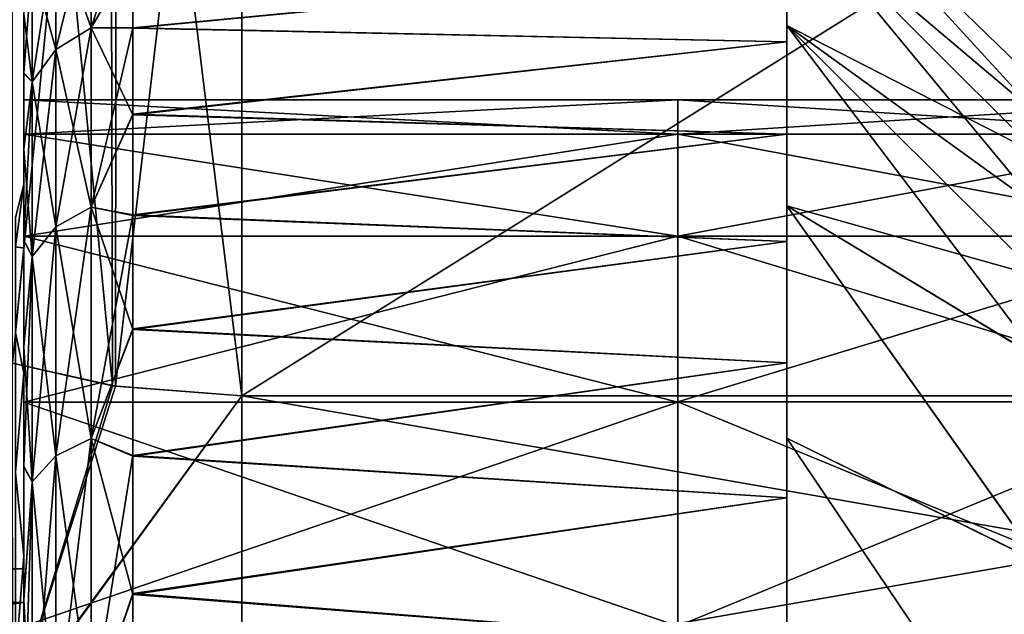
# Model space of a CAD drawing. Header units: metres. Extents: x -62 to 150, y -92 to 92.
# Tile 49 of 256: x -38.26 to -33.74, y -53.11 to -50.38. Entities that reach past the tile are written whole.
import ezdxf

# ---------------------------------------------------------------- set-up
doc = ezdxf.new("R2010")
doc.units = ezdxf.units.M
doc.layers.add('solid_500615', color=7, linetype='CONTINUOUS')

msp = doc.modelspace()

# ---------------------------------------------------------------- linework, layer by layer
at = {"layer": 'solid_500615'}
for points in [[(-37.239399, -52.107697, 3.160481), (-37.239399, -47.107697, -5.499773), (-37.844406, -47.156052, -5.41602)], [(-37.239399, -47.107697, -8.839519), (-37.239399, -52.107697, -17.499773), (-37.818573, -52.06321, -17.42272)], [(-37.814518, -47.151371, -8.91517), (-37.239399, -47.107697, -8.839519), (-37.818573, -52.06321, -17.42272)], [(-29.239401, -47.107697, -8.839519), (-37.239399, -52.107697, -17.499773), (-37.239399, -47.107697, -8.839519)], [(-29.239401, -47.107697, -8.839519), (-29.239401, -52.107697, -17.499773), (-37.239399, -52.107697, -17.499773)], [(-29.239401, -52.107697, 3.160481), (-37.239399, -47.107697, -5.499773), (-37.239399, -52.107697, 3.160481)], [(-29.239401, -52.107697, 3.160481), (-29.239401, -47.107697, -5.499773), (-37.239399, -47.107697, -5.499773)], [(-37.814518, -47.151371, -8.91517), (-38.29158, -51.958065, -17.240604), (-38.292648, -47.257404, -9.098821)], [(-37.832546, -52.061337, 3.080184), (-37.844406, -47.156052, -5.41602), (-38.292225, -47.25742, -5.24044)], [(-37.814518, -47.151371, -8.91517), (-37.818573, -52.06321, -17.42272), (-38.29158, -51.958065, -17.240604)], [(-37.832546, -52.061337, 3.080184), (-37.239399, -52.107697, 3.160481), (-37.844406, -47.156052, -5.41602)], [(-37.832546, -52.061337, 3.080184), (-38.292225, -47.25742, -5.24044), (-38.293022, -51.957985, 2.901177)], [(-34.739399, -49.558479, -8.036138), (-33.5774, -50.826466, -8.789777), (-33.5774, -50.684502, -7.169213)], [(-34.739399, -49.844421, -9.746681), (-33.5774, -50.826466, -8.789777), (-34.739399, -49.558479, -8.036138)], [(-34.739399, -49.558479, -8.036138), (-33.5774, -50.684502, -7.169213), (-34.739399, -49.558552, -6.302281)], [(-34.739399, -49.558552, -6.302281), (-33.5774, -50.684502, -7.169213), (-33.5774, -50.826618, -5.548654)], [(-34.739399, -49.558552, -6.302281), (-33.5774, -50.826618, -5.548654), (-34.739399, -49.844643, -4.591743)], [(-37.930744, -49.858192, -4.601392), (-37.930744, -50.419235, -2.967133), (-38.093094, -49.963398, -4.628033)], [(-37.930744, -49.858192, -9.7379), (-38.093094, -49.963398, -9.711259), (-38.093094, -50.51862, -11.328565)], [(-37.930744, -50.419235, -11.372159), (-37.930744, -49.858192, -9.7379), (-38.093094, -50.51862, -11.328565)], [(-37.930744, -50.419235, -11.372159), (-37.739399, -50.090916, -10.642399), (-37.739399, -49.833569, -9.795223)], [(-37.930744, -50.419235, -11.372159), (-37.739399, -49.833569, -9.795223), (-37.930744, -49.858192, -9.7379)], [(-37.930744, -49.858192, -4.601392), (-37.739399, -50.092945, -3.691102), (-37.930744, -50.419235, -2.967133)], [(-34.739399, -49.844421, -9.746681), (-33.5774, -51.003048, -9.584892), (-33.5774, -50.826466, -8.789777)], [(-34.739399, -50.409012, -11.387531), (-33.5774, -51.003048, -9.584892), (-34.739399, -49.844421, -9.746681)], [(-34.739399, -50.409012, -11.387531), (-34.739399, -49.844421, -9.746681), (-34.739399, -50.13316, -10.760552)], [(-34.739399, -49.844643, -4.591743), (-33.5774, -50.826618, -5.548654), (-33.5774, -51.003277, -4.753545)], [(-34.739399, -49.844643, -4.591743), (-33.5774, -51.003277, -4.753545), (-33.5774, -51.248863, -3.976503)], [(-34.739399, -49.844643, -4.591743), (-33.5774, -51.248863, -3.976503), (-34.739399, -50.409378, -2.950929)], [(-34.739399, -49.844643, -4.591743), (-34.739399, -50.409378, -2.950929), (-34.739399, -49.857872, -4.451925)], [(-34.739399, -50.409378, -2.950929), (-34.739399, -50.13316, -3.578739), (-34.739399, -49.857872, -4.451925)], [(-38.093094, -49.963398, -4.628033), (-38.093094, -50.51862, -3.010727), (-38.201492, -50.120865, -4.667909)], [(-38.093094, -49.963398, -9.711259), (-38.201492, -50.120865, -9.671383), (-38.201492, -50.667374, -11.263315)], [(-38.093094, -50.51862, -11.328565), (-38.093094, -49.963398, -9.711259), (-38.201492, -50.667374, -11.263315)], [(-37.930744, -50.419235, -2.967133), (-38.093094, -50.51862, -3.010727), (-38.093094, -49.963398, -4.628033)], [(-37.930744, -50.419235, -11.372159), (-37.739399, -50.418797, -11.465053), (-37.739399, -50.090916, -10.642399)], [(-37.930744, -50.419235, -2.967133), (-37.739399, -50.092945, -3.691102), (-37.739399, -50.42131, -2.868633)], [(-37.739399, -50.090916, -10.642399), (-37.739399, -50.418797, -11.465053), (-34.739399, -50.13316, -10.760552)], [(-37.739399, -50.42131, -2.868633), (-37.739399, -50.092945, -3.691102), (-34.739399, -50.13316, -3.578739)], [(-38.201492, -50.120865, -4.667909), (-38.201492, -50.667374, -3.075977), (-38.239399, -50.35548, -4.527164)], [(-38.201492, -50.120865, -9.671383), (-38.239399, -50.353966, -9.806594), (-38.239399, -50.626518, -10.653295)], [(-38.201492, -50.667374, -11.263315), (-38.201492, -50.120865, -9.671383), (-38.239399, -50.626518, -10.653295)], [(-38.093094, -50.51862, -3.010727), (-38.201492, -50.667374, -3.075977), (-38.201492, -50.120865, -4.667909)], [(-37.739399, -50.418797, -11.465053), (-34.739399, -50.483807, -11.607218), (-34.739399, -50.13316, -10.760552)], [(-37.739399, -50.42131, -2.868633), (-34.739399, -50.13316, -3.578739), (-34.739399, -50.483807, -2.732074)], [(-34.739399, -50.409012, -11.387531), (-34.739399, -50.13316, -10.760552), (-34.739399, -50.483807, -11.607218)], [(-34.739399, -50.409378, -2.950929), (-34.739399, -50.483807, -2.732074), (-34.739399, -50.13316, -3.578739)], [(-38.239399, -50.626518, -10.653295), (-38.239399, -50.353966, -9.806594), (-38.239399, -50.35548, -4.527164)], [(-38.239399, -50.626518, -10.653295), (-38.239399, -50.35548, -4.527164), (-38.239399, -50.628521, -3.680612)], [(-38.201492, -50.667374, -3.075977), (-38.239399, -50.628521, -3.680612), (-38.239399, -50.35548, -4.527164)], [(-34.739399, -50.409012, -11.387531), (-33.5774, -51.561104, -11.114714), (-33.5774, -51.248558, -10.361951)], [(-34.739399, -51.236092, -12.911776), (-33.5774, -51.561104, -11.114714), (-34.739399, -50.409012, -11.387531)], [(-34.739399, -50.409012, -11.387531), (-33.5774, -51.248558, -10.361951), (-33.5774, -51.003048, -9.584892)], [(-34.739399, -50.409012, -11.387531), (-34.739399, -50.483807, -11.607218), (-34.739399, -50.906902, -12.419845)], [(-34.739399, -51.236092, -12.911776), (-34.739399, -50.409012, -11.387531), (-34.739399, -50.906902, -12.419845)], [(-34.739399, -50.409378, -2.950929), (-33.5774, -51.248863, -3.976503), (-33.5774, -51.561481, -3.223772)], [(-34.739399, -50.409378, -2.950929), (-33.5774, -51.561481, -3.223772), (-33.5774, -51.938618, -2.501383)], [(-34.739399, -50.409378, -2.950929), (-33.5774, -51.938618, -2.501383), (-34.739399, -51.236572, -1.426786)], [(-34.739399, -50.409378, -2.950929), (-34.739399, -51.236572, -1.426786), (-34.739399, -50.483807, -2.732074)], [(-37.930744, -50.419235, -2.967133), (-37.930744, -51.241615, -1.447507), (-38.093094, -50.51862, -3.010727)], [(-37.930744, -50.419235, -11.372159), (-38.093094, -50.51862, -11.328565), (-38.093094, -51.33247, -12.832427)], [(-37.930744, -51.241615, -12.891785), (-37.930744, -50.419235, -11.372159), (-38.093094, -51.33247, -12.832427)], [(-37.930744, -51.241615, -12.891785), (-37.739399, -50.815025, -12.257499), (-37.739399, -50.418797, -11.465053)], [(-37.930744, -51.241615, -12.891785), (-37.739399, -50.418797, -11.465053), (-37.930744, -50.419235, -11.372159)], [(-37.930744, -50.419235, -2.967133), (-37.739399, -50.42131, -2.868633), (-37.739399, -50.818005, -2.076422)], [(-37.930744, -50.419235, -2.967133), (-37.739399, -50.818005, -2.076422), (-37.930744, -51.241615, -1.447507)], [(-37.739399, -50.418797, -11.465053), (-37.739399, -50.815025, -12.257499), (-34.739399, -50.483807, -11.607218)], [(-37.739399, -50.818005, -2.076422), (-37.739399, -50.42131, -2.868633), (-34.739399, -50.483807, -2.732074)], [(-37.739399, -50.815025, -12.257499), (-34.739399, -50.906902, -12.419845), (-34.739399, -50.483807, -11.607218)], [(-37.739399, -50.818005, -2.076422), (-34.739399, -50.483807, -2.732074), (-34.739399, -50.906902, -1.919447)], [(-34.739399, -51.236572, -1.426786), (-34.739399, -50.906902, -1.919447), (-34.739399, -50.483807, -2.732074)], [(-38.093094, -50.51862, -3.010727), (-38.093094, -51.33247, -1.506865), (-38.201492, -50.667374, -3.075977)], [(-38.093094, -50.51862, -11.328565), (-38.201492, -50.667374, -11.263315), (-38.201492, -51.468456, -12.743583)], [(-38.093094, -51.33247, -12.832427), (-38.093094, -50.51862, -11.328565), (-38.201492, -51.468456, -12.743583)], [(-37.930744, -51.241615, -1.447507), (-38.093094, -51.33247, -1.506865), (-38.093094, -50.51862, -3.010727)], [(-38.239399, -50.973389, -11.473149), (-38.239399, -50.626518, -10.653295), (-38.239399, -50.628521, -3.680612)], [(-38.201492, -50.667374, -11.263315), (-38.239399, -50.626518, -10.653295), (-38.239399, -50.973389, -11.473149)], [(-38.239399, -50.973389, -11.473149), (-38.239399, -50.628521, -3.680612), (-38.239399, -50.975868, -2.86095)], [(-38.201492, -50.667374, -3.075977), (-38.239399, -50.975868, -2.86095), (-38.239399, -50.628521, -3.680612)], [(-38.201492, -50.667374, -3.075977), (-38.201492, -51.468456, -1.595709), (-38.239399, -50.975868, -2.86095)], [(-38.201492, -50.667374, -11.263315), (-38.239399, -50.973389, -11.473149), (-38.239399, -51.392567, -12.259804)], [(-38.201492, -51.468456, -12.743583), (-38.201492, -50.667374, -11.263315), (-38.239399, -51.392567, -12.259804)], [(-38.093094, -51.33247, -1.506865), (-38.201492, -51.468456, -1.595709), (-38.201492, -50.667374, -3.075977)], [(-38.239399, -50.75, -7.169646), (-35.239399, -50.75, -7.169646), (-35.239399, -50.907463, -8.868834)], [(-38.239399, -50.907463, -5.470457), (-35.239399, -50.907463, -5.470457), (-35.239399, -50.75, -7.169646)], [(-38.239399, -50.907463, -5.470457), (-35.239399, -50.75, -7.169646), (-38.239399, -50.75, -7.169646)], [(-38.239399, -50.907463, -8.868834), (-38.239399, -50.75, -7.169646), (-35.239399, -50.907463, -8.868834)], [(-38.239399, -50.907463, -8.868834), (-38.239399, -52.900002, -7.169646), (-38.239399, -50.75, -7.169646)], [(-38.239399, -53.055161, -5.693822), (-38.239399, -50.75, -7.169646), (-38.239399, -52.900002, -7.169646)], [(-38.239399, -53.055161, -5.693822), (-38.239399, -50.907463, -5.470457), (-38.239399, -50.75, -7.169646)], [(-35.239399, -50.90749, -8.869275), (-35.239399, -54.5, -7.169646), (-35.239399, -50.75, -7.169646)], [(-35.239399, -54.637917, -5.945701), (-35.239399, -50.75, -7.169646), (-35.239399, -54.5, -7.169646)], [(-35.239399, -54.637917, -5.945701), (-35.239399, -50.90749, -5.470016), (-35.239399, -50.75, -7.169646)], [(-32.739399, -50.75, -7.169646), (-35.239399, -50.75, -7.169646), (-35.239399, -50.90749, -5.470016)], [(-32.739399, -50.90749, -8.869275), (-35.239399, -50.90749, -8.869275), (-35.239399, -50.75, -7.169646)], [(-32.739399, -50.75, -7.169646), (-32.739399, -50.90749, -8.869275), (-35.239399, -50.75, -7.169646)], [(-32.739399, -50.90749, -5.470016), (-32.739399, -50.75, -7.169646), (-35.239399, -50.90749, -5.470016)], [(-35.239399, -55.382599, -8.283158), (-35.239399, -50.907463, -8.868834), (-35.239399, -50.75, -7.169646)], [(-35.239399, -55.25, -7.169646), (-35.239399, -50.75, -7.169646), (-35.239399, -50.907463, -5.470457)], [(-35.239399, -55.25, -7.169646), (-35.239399, -55.382599, -8.283158), (-35.239399, -50.75, -7.169646)], [(-37.930744, -51.241615, -12.891785), (-37.739399, -51.276546, -13.013565), (-37.739399, -50.815025, -12.257499)], [(-37.930744, -51.241615, -1.447507), (-37.739399, -50.818005, -2.076422), (-37.739399, -51.279961, -1.320636)], [(-37.739399, -50.815025, -12.257499), (-37.739399, -51.276546, -13.013565), (-34.739399, -50.906902, -12.419845)], [(-37.739399, -51.279961, -1.320636), (-37.739399, -50.818005, -2.076422), (-34.739399, -50.906902, -1.919447)], [(-38.239399, -50.907463, -8.868834), (-35.239399, -50.907463, -8.868834), (-35.239399, -51.374706, -10.511022)], [(-38.239399, -50.907463, -8.868834), (-35.239399, -51.374706, -10.511022), (-38.239399, -51.374706, -10.511022)], [(-38.239399, -51.374706, -3.82827), (-35.239399, -51.374706, -3.82827), (-35.239399, -50.907463, -5.470457)], [(-38.239399, -51.374706, -3.82827), (-35.239399, -50.907463, -5.470457), (-38.239399, -50.907463, -5.470457)], [(-38.239399, -50.907463, -8.868834), (-38.239399, -53.514038, -10.057755), (-38.239399, -53.055161, -8.64547)], [(-38.239399, -50.907463, -8.868834), (-38.239399, -51.374706, -10.511022), (-38.239399, -53.514038, -10.057755)], [(-38.239399, -50.907463, -8.868834), (-38.239399, -53.055161, -8.64547), (-38.239399, -52.900002, -7.169646)], [(-38.239399, -53.514038, -4.281537), (-38.239399, -51.374706, -3.82827), (-38.239399, -50.907463, -5.470457)], [(-38.239399, -53.055161, -5.693822), (-38.239399, -53.514038, -4.281537), (-38.239399, -50.907463, -5.470457)], [(-37.739399, -51.276546, -13.013565), (-34.739399, -51.398819, -13.191986), (-34.739399, -50.906902, -12.419845)], [(-37.739399, -51.279961, -1.320636), (-34.739399, -50.906902, -1.919447), (-34.739399, -51.398819, -1.147306)], [(-35.239399, -56.438541, -10.312606), (-35.239399, -51.374706, -10.511022), (-35.239399, -50.907463, -8.868834)], [(-35.239399, -55.785549, -9.360721), (-35.239399, -56.438541, -10.312606), (-35.239399, -50.907463, -8.868834)], [(-35.239399, -55.382599, -8.283158), (-35.239399, -55.785549, -9.360721), (-35.239399, -50.907463, -8.868834)], [(-35.239399, -55.78545, -4.978758), (-35.239399, -50.907463, -5.470457), (-35.239399, -51.374706, -3.82827)], [(-35.239399, -55.382568, -6.056253), (-35.239399, -55.25, -7.169646), (-35.239399, -50.907463, -5.470457)], [(-35.239399, -55.78545, -4.978758), (-35.239399, -55.382568, -6.056253), (-35.239399, -50.907463, -5.470457)], [(-35.239399, -50.90749, -8.869275), (-35.239399, -55.044731, -9.556118), (-35.239399, -54.637917, -8.393591)], [(-35.239399, -50.90749, -8.869275), (-35.239399, -51.374603, -10.511048), (-35.239399, -55.044731, -9.556118)], [(-35.239399, -50.90749, -8.869275), (-35.239399, -54.637917, -8.393591), (-35.239399, -54.5, -7.169646)], [(-35.239399, -55.044731, -4.783174), (-35.239399, -51.374603, -3.828244), (-35.239399, -50.90749, -5.470016)], [(-32.739399, -50.90749, -5.470016), (-35.239399, -50.90749, -5.470016), (-35.239399, -51.374603, -3.828244)], [(-35.239399, -54.637917, -5.945701), (-35.239399, -55.044731, -4.783174), (-35.239399, -50.90749, -5.470016)], [(-32.739399, -50.90749, -5.470016), (-35.239399, -51.374603, -3.828244), (-32.739399, -51.374603, -3.828244)], [(-32.739399, -51.374603, -10.511048), (-35.239399, -51.374603, -10.511048), (-35.239399, -50.90749, -8.869275)], [(-32.739399, -50.90749, -8.869275), (-32.739399, -51.374603, -10.511048), (-35.239399, -50.90749, -8.869275)], [(-34.739399, -51.236092, -12.911776), (-34.739399, -50.906902, -12.419845), (-34.739399, -51.398819, -13.191986)], [(-34.739399, -51.236572, -1.426786), (-34.739399, -51.398819, -1.147306), (-34.739399, -50.906902, -1.919447)], [(-38.239399, -51.136559, -6.363947), (-38.239399, -50.973389, -11.473149), (-38.239399, -50.975868, -2.86095)], [(-38.239399, -51.136963, -7.979808), (-38.239399, -51.392567, -12.259804), (-38.239399, -50.973389, -11.473149)], [(-38.239399, -51.136559, -6.363947), (-38.239399, -51.136963, -7.979808), (-38.239399, -50.973389, -11.473149)], [(-38.239399, -51.136559, -6.363947), (-38.239399, -50.975868, -2.86095), (-38.239399, -51.395493, -2.074539)], [(-38.201492, -51.468456, -1.595709), (-38.239399, -51.395493, -2.074539), (-38.239399, -50.975868, -2.86095)], [(-38.277309, -51.290977, -7.169646), (-38.239399, -51.136963, -7.979808), (-38.239399, -51.136559, -6.363947)], [(-38.277309, -51.42329, -5.65734), (-38.239399, -51.136559, -6.363947), (-38.239399, -51.428226, -4.775097)], [(-38.277309, -51.290977, -7.169646), (-38.239399, -51.136559, -6.363947), (-38.277309, -51.42329, -5.65734)], [(-38.277309, -51.42329, -8.681952), (-38.239399, -51.429428, -9.568501), (-38.239399, -51.136963, -7.979808)], [(-38.277309, -51.42329, -8.681952), (-38.239399, -51.136963, -7.979808), (-38.277309, -51.290977, -7.169646)], [(-38.239399, -51.428226, -4.775097), (-38.239399, -51.136559, -6.363947), (-38.239399, -51.395493, -2.074539)], [(-38.239399, -51.136963, -7.979808), (-38.239399, -51.429428, -9.568501), (-38.239399, -51.392567, -12.259804)], [(-37.930744, -51.241615, -1.447507), (-37.930744, -52.302902, -0.083967), (-38.093094, -51.33247, -1.506865)], [(-37.930744, -51.241615, -12.891785), (-38.093094, -51.33247, -12.832427), (-38.093094, -52.382748, -14.181823)], [(-37.930744, -52.302902, -14.255324), (-37.930744, -51.241615, -12.891785), (-38.093094, -52.382748, -14.181823)], [(-37.930744, -52.302902, -14.255324), (-37.739399, -51.276546, -13.013565), (-37.930744, -51.241615, -12.891785)], [(-37.930744, -51.241615, -1.447507), (-37.739399, -51.279961, -1.320636), (-37.739399, -51.803406, -0.607189)], [(-37.930744, -51.241615, -1.447507), (-37.739399, -51.803406, -0.607189), (-37.930744, -52.302902, -0.083967)], [(-34.739399, -51.236092, -12.911776), (-33.5774, -52.872105, -13.167283), (-33.5774, -51.938183, -11.837155)], [(-34.739399, -52.300964, -14.27616), (-33.5774, -52.872105, -13.167283), (-34.739399, -51.236092, -12.911776)], [(-34.739399, -51.236092, -12.911776), (-33.5774, -51.938183, -11.837155), (-33.5774, -51.561104, -11.114714)], [(-34.739399, -51.236092, -12.911776), (-34.739399, -51.398819, -13.191986), (-34.739399, -51.956432, -13.91879)], [(-34.739399, -52.300964, -14.27616), (-34.739399, -51.236092, -12.911776), (-34.739399, -51.956432, -13.91879)], [(-34.739399, -51.236572, -1.426786), (-33.5774, -51.938618, -2.501383), (-33.5774, -52.872635, -1.171377)], [(-34.739399, -51.236572, -1.426786), (-33.5774, -52.872635, -1.171377), (-34.739399, -52.301537, -0.06251)], [(-34.739399, -51.236572, -1.426786), (-34.739399, -52.301537, -0.06251), (-34.739399, -51.398819, -1.147306)], [(-37.930744, -52.302902, -14.255324), (-37.739399, -51.799599, -13.727343), (-37.739399, -51.276546, -13.013565)], [(-37.739399, -51.276546, -13.013565), (-37.739399, -51.799599, -13.727343), (-34.739399, -51.398819, -13.191986)], [(-37.739399, -51.803406, -0.607189), (-37.739399, -51.279961, -1.320636), (-34.739399, -51.398819, -1.147306)], [(-38.093094, -51.33247, -1.506865), (-38.093094, -52.382748, -0.157469), (-38.201492, -51.468456, -1.595709)], [(-38.093094, -51.33247, -12.832427), (-38.201492, -51.468456, -12.743583), (-38.201492, -52.502254, -14.071807)], [(-38.093094, -52.382748, -14.181823), (-38.093094, -51.33247, -12.832427), (-38.201492, -52.502254, -14.071807)], [(-37.930744, -52.302902, -0.083967), (-38.093094, -52.382748, -0.157469), (-38.093094, -51.33247, -1.506865)], [(-38.239399, -51.374706, -10.511022), (-35.239399, -51.374706, -10.511022), (-35.239399, -52.135788, -12.03948)], [(-38.239399, -51.374706, -10.511022), (-35.239399, -52.135788, -12.03948), (-38.239399, -52.135788, -12.03948)], [(-38.239399, -52.135788, -2.299812), (-35.239399, -52.135788, -2.299812), (-35.239399, -51.374706, -3.82827)], [(-38.239399, -52.135788, -2.299812), (-35.239399, -51.374706, -3.82827), (-38.239399, -51.374706, -3.82827)], [(-38.239399, -51.374706, -10.511022), (-38.239399, -54.255978, -11.342921), (-38.239399, -53.514038, -10.057755)], [(-38.239399, -51.374706, -10.511022), (-38.239399, -52.135788, -12.03948), (-38.239399, -54.255978, -11.342921)], [(-38.239399, -54.255978, -2.996371), (-38.239399, -52.135788, -2.299812), (-38.239399, -51.374706, -3.82827)], [(-38.239399, -53.514038, -4.281537), (-38.239399, -54.255978, -2.996371), (-38.239399, -51.374706, -3.82827)], [(-38.239399, -51.429428, -9.568501), (-38.239399, -51.878761, -13.004401), (-38.239399, -51.392567, -12.259804)], [(-38.201492, -51.468456, -12.743583), (-38.239399, -51.392567, -12.259804), (-38.239399, -51.878761, -13.004401)], [(-38.239399, -51.428226, -4.775097), (-38.239399, -51.395493, -2.074539), (-38.239399, -51.882107, -1.330236)], [(-38.201492, -51.468456, -1.595709), (-38.239399, -51.882107, -1.330236), (-38.239399, -51.395493, -2.074539)], [(-37.739399, -51.799599, -13.727343), (-34.739399, -51.956432, -13.91879), (-34.739399, -51.398819, -13.191986)], [(-37.739399, -51.803406, -0.607189), (-34.739399, -51.398819, -1.147306), (-34.739399, -51.956432, -0.420502)], [(-35.239399, -51.374603, -10.511048), (-35.239399, -55.700024, -10.598942), (-35.239399, -55.044731, -9.556118)], [(-35.239399, -51.374603, -10.511048), (-35.239399, -52.135441, -12.039052), (-35.239399, -55.700024, -10.598942)], [(-35.239399, -56.570915, -2.869506), (-35.239399, -52.135441, -2.30024), (-35.239399, -51.374603, -3.828244)], [(-32.739399, -51.374603, -3.828244), (-35.239399, -51.374603, -3.828244), (-35.239399, -52.135441, -2.30024)], [(-35.239399, -55.700024, -3.74035), (-35.239399, -56.570915, -2.869506), (-35.239399, -51.374603, -3.828244)], [(-35.239399, -55.044731, -4.783174), (-35.239399, -55.700024, -3.74035), (-35.239399, -51.374603, -3.828244)], [(-32.739399, -51.374603, -3.828244), (-35.239399, -52.135441, -2.30024), (-32.739399, -52.135441, -2.30024)], [(-32.739399, -52.135441, -12.039052), (-35.239399, -52.135441, -12.039052), (-35.239399, -51.374603, -10.511048)], [(-32.739399, -51.374603, -10.511048), (-32.739399, -52.135441, -12.039052), (-35.239399, -51.374603, -10.511048)], [(-35.239399, -59.426403, -11.884838), (-35.239399, -52.135788, -12.03948), (-35.239399, -51.374706, -10.511022)], [(-35.239399, -58.310242, -11.608829), (-35.239399, -59.426403, -11.884838), (-35.239399, -51.374706, -10.511022)], [(-35.239399, -57.295727, -11.074692), (-35.239399, -58.310242, -11.608829), (-35.239399, -51.374706, -10.511022)], [(-35.239399, -56.438541, -10.312606), (-35.239399, -57.295727, -11.074692), (-35.239399, -51.374706, -10.511022)], [(-35.239399, -57.295597, -3.26469), (-35.239399, -51.374706, -3.82827), (-35.239399, -52.135788, -2.299812)], [(-35.239399, -56.438419, -4.026825), (-35.239399, -55.78545, -4.978758), (-35.239399, -51.374706, -3.82827)], [(-35.239399, -57.295597, -3.26469), (-35.239399, -56.438419, -4.026825), (-35.239399, -51.374706, -3.82827)], [(-34.739399, -52.301537, -0.06251), (-34.739399, -51.956432, -0.420502), (-34.739399, -51.398819, -1.147306)], [(-38.277309, -51.816196, -10.148307), (-38.239399, -51.429428, -9.568501), (-38.277309, -51.42329, -8.681952)], [(-38.277309, -51.42329, -5.65734), (-38.239399, -51.428226, -4.775097), (-38.277309, -51.816196, -4.190985)], [(-38.277309, -51.816196, -4.190985), (-38.239399, -51.428226, -4.775097), (-38.239399, -52.001465, -3.266657)], [(-38.277309, -51.816196, -10.148307), (-38.239399, -52.003433, -11.076663), (-38.239399, -51.429428, -9.568501)], [(-38.239399, -52.001465, -3.266657), (-38.239399, -51.428226, -4.775097), (-38.239399, -51.882107, -1.330236)], [(-38.239399, -51.429428, -9.568501), (-38.239399, -52.003433, -11.076663), (-38.239399, -51.878761, -13.004401)], [(-38.201492, -51.468456, -1.595709), (-38.201492, -52.502254, -0.267485), (-38.239399, -51.882107, -1.330236)], [(-38.201492, -51.468456, -12.743583), (-38.239399, -51.878761, -13.004401), (-38.239399, -52.429764, -13.703479)], [(-38.201492, -52.502254, -14.071807), (-38.201492, -51.468456, -12.743583), (-38.239399, -52.429764, -13.703479)], [(-38.093094, -52.382748, -0.157469), (-38.201492, -52.502254, -0.267485), (-38.201492, -51.468456, -1.595709)], [(-37.930744, -52.302902, -14.255324), (-37.739399, -52.380257, -14.393878), (-37.739399, -51.799599, -13.727343)], [(-37.930744, -52.302902, -0.083967), (-37.739399, -51.803406, -0.607189), (-37.739399, -52.384449, 0.059003)], [(-37.739399, -51.799599, -13.727343), (-37.739399, -52.380257, -14.393878), (-34.739399, -51.956432, -13.91879)], [(-37.739399, -52.384449, 0.059003), (-37.739399, -51.803406, -0.607189), (-34.739399, -51.956432, -0.420502)], [(-38.277309, -52.457767, -11.524157), (-38.239399, -52.003433, -11.076663), (-38.277309, -51.816196, -10.148307)], [(-38.277309, -51.816196, -4.190985), (-38.239399, -52.001465, -3.266657), (-38.277309, -52.457767, -2.815135)], [(-38.239399, -52.003433, -11.076663), (-38.239399, -52.429764, -13.703479), (-38.239399, -51.878761, -13.004401)], [(-38.239399, -52.001465, -3.266657), (-38.239399, -51.882107, -1.330236), (-38.239399, -52.433495, -0.631494)], [(-38.201492, -52.502254, -0.267485), (-38.239399, -52.433495, -0.631494), (-38.239399, -51.882107, -1.330236)], [(-37.832546, -52.061337, 3.080184), (-38.293022, -51.957985, 2.901177), (-38.291553, -53.555565, 3.991489)], [(-38.291553, -53.549477, -18.327263), (-38.29158, -51.958065, -17.240604), (-37.818573, -52.06321, -17.42272)], [(-37.739399, -52.380257, -14.393878), (-34.739399, -52.575634, -14.594473), (-34.739399, -51.956432, -13.91879)], [(-37.739399, -52.384449, 0.059003), (-34.739399, -51.956432, -0.420502), (-34.739399, -52.575634, 0.255181)], [(-34.739399, -52.300964, -14.27616), (-34.739399, -51.956432, -13.91879), (-34.739399, -52.575634, -14.594473)], [(-34.739399, -52.301537, -0.06251), (-34.739399, -52.575634, 0.255181), (-34.739399, -51.956432, -0.420502)], [(-38.277309, -52.457767, -2.815135), (-38.239399, -52.001465, -3.266657), (-38.239399, -52.841591, -1.881415)], [(-38.277309, -52.457767, -11.524157), (-38.239399, -52.844284, -12.461521), (-38.239399, -52.003433, -11.076663)], [(-38.239399, -52.841591, -1.881415), (-38.239399, -52.001465, -3.266657), (-38.239399, -52.433495, -0.631494)], [(-38.239399, -52.003433, -11.076663), (-38.239399, -52.844284, -12.461521), (-38.239399, -52.429764, -13.703479)], [(-37.832546, -52.061337, 3.080184), (-38.291553, -53.555565, 3.991489), (-37.239399, -52.107697, 3.160481)], [(-38.291553, -53.549477, -18.327263), (-37.818573, -52.06321, -17.42272), (-37.239399, -52.107697, -17.499773)], [(-38.291553, -53.549477, -18.327263), (-37.239399, -52.107697, -17.499773), (-37.239399, -53.5, -18.427977)], [(-38.291553, -53.555565, 3.991489), (-37.239399, -53.5, 4.088685), (-37.239399, -52.107697, 3.160481)], [(-29.239401, -53.5, -18.427977), (-37.239399, -53.5, -18.427977), (-37.239399, -52.107697, -17.499773)], [(-29.239401, -52.107697, -17.499773), (-29.239401, -53.5, -18.427977), (-37.239399, -52.107697, -17.499773)], [(-29.239401, -52.107697, 3.160481), (-37.239399, -52.107697, 3.160481), (-37.239399, -53.5, 4.088685)], [(-29.239401, -53.5, 4.088685), (-29.239401, -52.107697, 3.160481), (-37.239399, -53.5, 4.088685)], [(-38.239399, -52.135788, -12.03948), (-35.239399, -52.135788, -12.03948), (-35.239399, -53.164341, -13.401513)], [(-38.239399, -52.135788, -12.03948), (-35.239399, -53.164341, -13.401513), (-38.239399, -53.164341, -13.401513)], [(-38.239399, -53.164341, -0.937779), (-35.239399, -53.164341, -0.937779), (-35.239399, -52.135788, -2.299812)], [(-38.239399, -53.164341, -0.937779), (-35.239399, -52.135788, -2.299812), (-38.239399, -52.135788, -2.299812)], [(-38.239399, -52.135788, -12.03948), (-38.239399, -55.248974, -12.445687), (-38.239399, -54.255978, -11.342921)], [(-38.239399, -52.135788, -12.03948), (-38.239399, -53.164341, -13.401513), (-38.239399, -55.248974, -12.445687)], [(-38.239399, -56.450336, -1.020764), (-38.239399, -53.164341, -0.937779), (-38.239399, -52.135788, -2.299812)], [(-38.239399, -55.248974, -1.893605), (-38.239399, -56.450336, -1.020764), (-38.239399, -52.135788, -2.299812)], [(-38.239399, -54.255978, -2.996371), (-38.239399, -55.248974, -1.893605), (-38.239399, -52.135788, -2.299812)], [(-35.239399, -52.135441, -12.039052), (-35.239399, -57.613735, -12.124998), (-35.239399, -56.570915, -11.469786)], [(-35.239399, -52.135441, -12.039052), (-35.239399, -53.164101, -13.401247), (-35.239399, -57.613735, -12.124998)], [(-35.239399, -52.135441, -12.039052), (-35.239399, -56.570915, -11.469786), (-35.239399, -55.700024, -10.598942)], [(-35.239399, -66.835899, -0.938045), (-35.239399, -53.164101, -0.938045), (-35.239399, -52.135441, -2.30024)], [(-32.739399, -52.135441, -2.30024), (-35.239399, -52.135441, -2.30024), (-35.239399, -53.164101, -0.938045)], [(-35.239399, -60, -1.66967), (-35.239399, -66.835899, -0.938045), (-35.239399, -52.135441, -2.30024)], [(-35.239399, -58.776188, -1.807553), (-35.239399, -60, -1.66967), (-35.239399, -52.135441, -2.30024)], [(-35.239399, -57.613735, -2.214294), (-35.239399, -58.776188, -1.807553), (-35.239399, -52.135441, -2.30024)], [(-35.239399, -56.570915, -2.869506), (-35.239399, -57.613735, -2.214294), (-35.239399, -52.135441, -2.30024)], [(-32.739399, -52.135441, -2.30024), (-35.239399, -53.164101, -0.938045), (-32.739399, -53.164101, -0.938045)], [(-32.739399, -53.164101, -13.401247), (-35.239399, -53.164101, -13.401247), (-35.239399, -52.135441, -12.039052)], [(-32.739399, -52.135441, -12.039052), (-32.739399, -53.164101, -13.401247), (-35.239399, -52.135441, -12.039052)], [(-35.239399, -66.835655, -13.401513), (-35.239399, -53.164341, -13.401513), (-35.239399, -52.135788, -12.03948)], [(-35.239399, -67.864212, -12.03948), (-35.239399, -66.835655, -13.401513), (-35.239399, -52.135788, -12.03948)], [(-35.239399, -59.426403, -11.884838), (-35.239399, -67.864212, -12.03948), (-35.239399, -52.135788, -12.03948)], [(-35.239399, -52.135788, -2.299812), (-35.239399, -53.164341, -0.937779), (-35.239399, -67.864212, -2.299812)], [(-35.239399, -60.573597, -2.454454), (-35.239399, -52.135788, -2.299812), (-35.239399, -67.864212, -2.299812)], [(-35.239399, -58.310081, -2.730524), (-35.239399, -57.295597, -3.26469), (-35.239399, -52.135788, -2.299812)], [(-35.239399, -59.426239, -2.454474), (-35.239399, -58.310081, -2.730524), (-35.239399, -52.135788, -2.299812)], [(-35.239399, -60.573597, -2.454454), (-35.239399, -59.426239, -2.454474), (-35.239399, -52.135788, -2.299812)], [(-37.930744, -52.302902, -0.083967), (-37.930744, -53.574142, 1.086294), (-38.093094, -52.382748, -0.157469)], [(-37.930744, -52.302902, -14.255324), (-38.093094, -52.382748, -14.181823), (-38.093094, -53.6408, -15.339944)], [(-37.930744, -53.574142, -15.425587), (-37.930744, -52.302902, -14.255324), (-38.093094, -53.6408, -15.339944)], [(-37.930744, -53.574142, -15.425587), (-37.739399, -52.380257, -14.393878), (-37.930744, -52.302902, -14.255324)], [(-37.930744, -52.302902, -0.083967), (-37.739399, -52.384449, 0.059003), (-37.739399, -53.0187, 0.673278)], [(-37.930744, -52.302902, -0.083967), (-37.739399, -53.0187, 0.673278), (-37.930744, -53.574142, 1.086294)], [(-34.739399, -52.300964, -14.27616), (-33.5774, -54.022316, -14.314281), (-33.5774, -52.872105, -13.167283)], [(-34.739399, -53.577332, -15.447625), (-33.5774, -54.022316, -14.314281), (-34.739399, -52.300964, -14.27616)], [(-34.739399, -52.300964, -14.27616), (-34.739399, -52.575634, -14.594473), (-34.739399, -53.250694, -15.213005)], [(-34.739399, -53.577332, -15.447625), (-34.739399, -52.300964, -14.27616), (-34.739399, -53.250694, -15.213005)], [(-34.739399, -52.301537, -0.06251), (-33.5774, -52.872635, -1.171377), (-33.5774, -54.022991, -0.024445)], [(-34.739399, -52.301537, -0.06251), (-33.5774, -54.022991, -0.024445), (-34.739399, -53.578075, 1.108906)], [(-34.739399, -52.301537, -0.06251), (-34.739399, -53.578075, 1.108906), (-34.739399, -52.575634, 0.255181)], [(-38.093094, -52.382748, -0.157469), (-38.093094, -53.6408, 1.000652), (-38.201492, -52.502254, -0.267485)], [(-38.093094, -52.382748, -14.181823), (-38.201492, -52.502254, -14.071807), (-38.201492, -53.74057, -15.21176)], [(-38.093094, -53.6408, -15.339944), (-38.093094, -52.382748, -14.181823), (-38.201492, -53.74057, -15.21176)], [(-37.930744, -53.574142, 1.086294), (-38.093094, -53.6408, 1.000652), (-38.093094, -52.382748, -0.157469)], [(-37.930744, -53.574142, -15.425587), (-37.739399, -53.01413, -15.008499), (-37.739399, -52.380257, -14.393878)], [(-37.739399, -52.380257, -14.393878), (-37.739399, -53.01413, -15.008499), (-34.739399, -52.575634, -14.594473)], [(-37.739399, -53.0187, 0.673278), (-37.739399, -52.384449, 0.059003), (-34.739399, -52.575634, 0.255181)], [(-38.239399, -52.844284, -12.461521), (-38.239399, -53.038818, -14.348964), (-38.239399, -52.429764, -13.703479)], [(-38.201492, -52.502254, -14.071807), (-38.239399, -52.429764, -13.703479), (-38.239399, -53.038818, -14.348964)], [(-38.239399, -52.841591, -1.881415), (-38.239399, -52.433495, -0.631494), (-38.239399, -53.042927, 0.013654)], [(-38.201492, -52.502254, -0.267485), (-38.239399, -53.042927, 0.013654), (-38.239399, -52.433495, -0.631494)], [(-38.277309, -53.328503, -12.767696), (-38.239399, -52.844284, -12.461521), (-38.277309, -52.457767, -11.524157)], [(-38.277309, -52.457767, -2.815135), (-38.239399, -52.841591, -1.881415), (-38.277309, -53.328503, -1.571595)], [(-38.201492, -52.502254, -0.267485), (-38.201492, -53.74057, 0.872467), (-38.239399, -53.042927, 0.013654)], [(-38.201492, -52.502254, -14.071807), (-38.239399, -53.038818, -14.348964), (-38.239399, -53.703659, -14.938482)], [(-38.201492, -53.74057, -15.21176), (-38.201492, -52.502254, -14.071807), (-38.239399, -53.703659, -14.938482)], [(-38.093094, -53.6408, 1.000652), (-38.201492, -53.74057, 0.872467), (-38.201492, -52.502254, -0.267485)], [(-37.739399, -53.01413, -15.008499), (-34.739399, -53.250694, -15.213005), (-34.739399, -52.575634, -14.594473)], [(-37.739399, -53.0187, 0.673278), (-34.739399, -52.575634, 0.255181), (-34.739399, -53.250694, 0.873714)], [(-34.739399, -53.578075, 1.108906), (-34.739399, -53.250694, 0.873714), (-34.739399, -52.575634, 0.255181)], [(-38.277309, -53.328503, -1.571595), (-38.239399, -52.841591, -1.881415), (-38.239399, -53.921997, -0.668416)], [(-38.277309, -53.328503, -12.767696), (-38.239399, -53.925251, -13.673916), (-38.239399, -52.844284, -12.461521)], [(-38.239399, -52.841591, -1.881415), (-38.239399, -53.042927, 0.013654), (-38.239399, -53.708149, 0.602826)], [(-38.239399, -53.921997, -0.668416), (-38.239399, -52.841591, -1.881415), (-38.239399, -53.708149, 0.602826)], [(-38.239399, -52.844284, -12.461521), (-38.239399, -53.925251, -13.673916), (-38.239399, -53.038818, -14.348964)], [(-38.239399, -52.900002, -7.169646), (-41.739399, -52.900002, -7.169646), (-41.739399, -53.055161, -5.693822)], [(-38.239399, -53.055161, -8.64547), (-41.739399, -53.055161, -8.64547), (-41.739399, -52.900002, -7.169646)], [(-38.239399, -52.900002, -7.169646), (-38.239399, -53.055161, -8.64547), (-41.739399, -52.900002, -7.169646)], [(-38.239399, -53.055161, -5.693822), (-38.239399, -52.900002, -7.169646), (-41.739399, -53.055161, -5.693822)], [(-37.930744, -53.574142, -15.425587), (-37.739399, -53.699955, -15.569612), (-37.739399, -53.01413, -15.008499)], [(-37.930744, -53.574142, 1.086294), (-37.739399, -53.0187, 0.673278), (-37.739399, -53.704926, 1.234046)], [(-37.739399, -53.01413, -15.008499), (-37.739399, -53.699955, -15.569612), (-34.739399, -53.250694, -15.213005)], [(-37.739399, -53.704926, 1.234046), (-37.739399, -53.0187, 0.673278), (-34.739399, -53.250694, 0.873714)], [(-38.239399, -53.055161, -5.693822), (-41.739399, -53.055161, -5.693822), (-41.739399, -53.514038, -4.281537)], [(-38.239399, -53.055161, -5.693822), (-41.739399, -53.514038, -4.281537), (-38.239399, -53.514038, -4.281537)], [(-38.239399, -53.514038, -10.057755), (-41.739399, -53.514038, -10.057755), (-41.739399, -53.055161, -8.64547)], [(-38.239399, -53.055161, -8.64547), (-38.239399, -53.514038, -10.057755), (-41.739399, -53.055161, -8.64547)], [(-38.239399, -53.925251, -13.673916), (-38.239399, -53.703659, -14.938482), (-38.239399, -53.038818, -14.348964)], [(-38.201492, -53.74057, 0.872467), (-38.239399, -53.708149, 0.602826), (-38.239399, -53.042927, 0.013654)]]:
    msp.add_3dface(points, dxfattribs=at)

doc.saveas('drawing.dxf')
